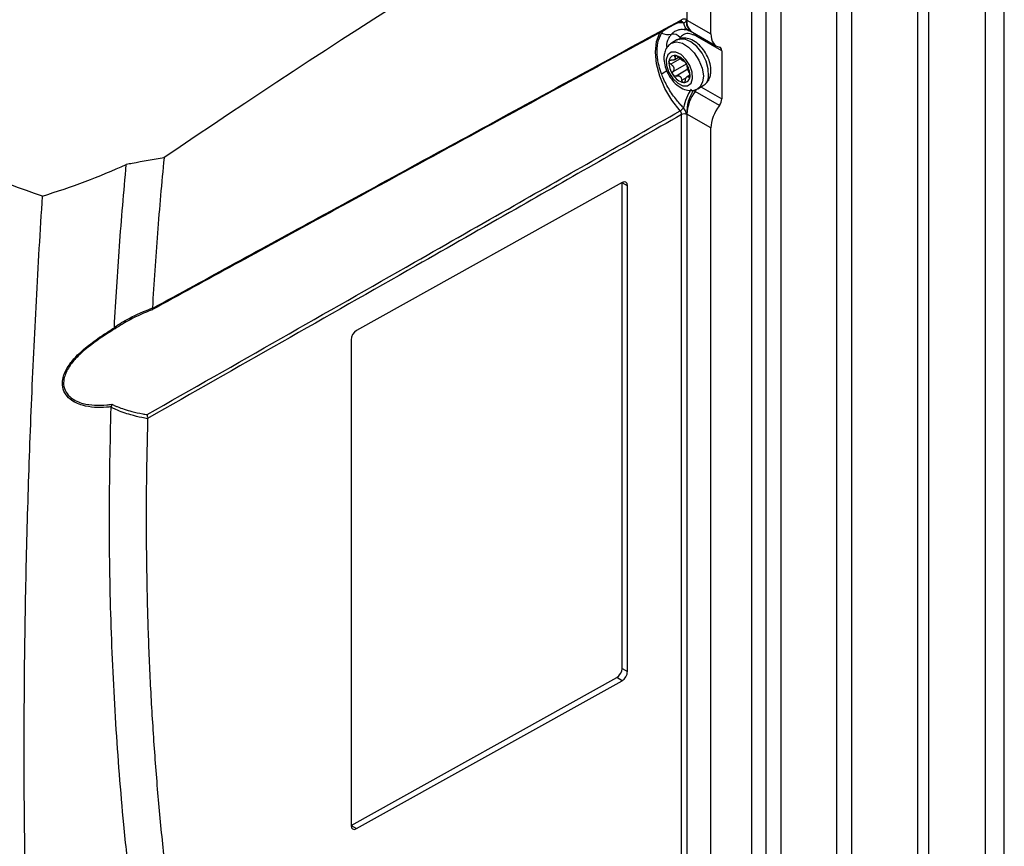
# Model space of a CAD drawing. Header units: millimetres. Extents: x -0.53 to 0.61, y -0.22 to 0.52.
# Tile 76 of 77: x 0.44 to 0.57, y 0.28 to 0.39. Entities that reach past the tile are written whole.
import ezdxf

# ---------------------------------------------------------------- set-up
doc = ezdxf.new("R2010")
doc.units = ezdxf.units.MM
doc.layers.add('FORMAT', color=7, linetype='Continuous')

msp = doc.modelspace()

# ---------------------------------------------------------------- linework, layer by layer
at = {"layer": 'FORMAT', "color": 7, "linetype": 'Continuous', "lineweight": 25}
for p, q in [((0.563234, 0.233338), (0.563234, 0.443189)), ((0.564648, 0.443189), (0.564648, 0.233338)), ((0.574725, 0.230378), (0.574725, 0.440229)), ((0.554426, 0.438104), (0.554426, 0.228253)), ((0.57225, 0.228949), (0.57225, 0.4388)), ((0.552492, 0.226681), (0.552492, 0.436532)), ((0.545055, 0.427639), (0.545055, 0.217788)), ((0.541168, 0.424939), (0.541168, 0.215017)), ((0.543121, 0.216216), (0.543121, 0.426067)), ((0.535772, 0.392618), (0.535772, 0.421824)), ((0.532583, 0.419973), (0.532583, 0.394513)), ((0.531841, 0.394304), (0.531833, 0.394305)), ((0.532543, 0.394461), (0.532582, 0.39446)), ((0.532583, 0.394513), (0.532582, 0.39446)), ((0.532582, 0.39446), (0.535772, 0.392618)), ((0.533129, 0.392948), (0.533309, 0.392853)), ((0.533307, 0.392858), (0.53651, 0.391009)), ((0.533764, 0.392352), (0.533556, 0.392453)), ((0.533996, 0.392221), (0.533764, 0.392352)), ((0.537211, 0.390365), (0.533996, 0.392221)), ((0.531255, 0.391821), (0.530548, 0.391413)), ((0.531671, 0.392148), (0.53152, 0.391785)), ((0.531203, 0.38972), (0.530967, 0.389584)), ((0.537211, 0.390365), (0.537211, 0.383991)), ((0.531693, 0.389317), (0.53045, 0.3886)), ((0.530745, 0.387628), (0.53251, 0.388647)), ((0.530916, 0.389205), (0.531462, 0.38952)), ((0.532718, 0.387938), (0.531154, 0.387035)), ((0.53297, 0.387148), (0.532621, 0.386947)), ((0.532829, 0.386888), (0.532976, 0.386973)), ((0.531903, 0.386496), (0.53253, 0.386859)), ((0.534048, 0.38535), (0.534755, 0.385759)), ((0.533682, 0.384987), (0.533435, 0.385126)), ((0.536891, 0.383134), (0.533682, 0.384987)), ((0.534452, 0.385584), (0.537211, 0.383991)), ((0.531882, 0.255705), (0.531882, 0.381924)), ((0.535772, 0.380134), (0.532582, 0.381975)), ((0.532582, 0.381975), (0.532583, 0.381921)), ((0.532583, 0.381921), (0.532583, 0.255701)), ((0.535772, 0.253806), (0.535772, 0.380134)), ((0.523968, 0.372873), (0.488715, 0.35322)), ((0.523981, 0.308359), (0.523981, 0.372866)), ((0.524688, 0.372458), (0.523981, 0.372866)), ((0.524688, 0.307951), (0.524688, 0.372458)), ((0.461614, 0.356231), (0.461617, 0.356177)), ((0.487996, 0.352002), (0.487996, 0.287496)), ((0.460983, 0.34156), (0.46098, 0.341526)), ((0.523981, 0.308359), (0.524688, 0.307951)), ((0.488008, 0.287489), (0.523261, 0.307141)), ((0.488715, 0.28708), (0.523968, 0.306733)), ((0.523968, 0.306733), (0.523261, 0.307141)), ((0.488008, 0.287489), (0.488715, 0.28708))]:
    msp.add_line(p, q, dxfattribs=at)
at = {"layer": 'FORMAT', "color": 7, "linetype": 'Continuous', "lineweight": 25, "flags": 128}
for points in [[(0.531678, 0.382412), (0.530585, 0.383816), (0.529671, 0.385382), (0.528982, 0.387028), (0.528554, 0.388671), (0.528409, 0.390225), (0.528554, 0.391613), (0.528982, 0.392761), (0.529013, 0.392815)], [(0.530535, 0.391405), (0.530546, 0.391411), (0.531208, 0.391577), (0.531989, 0.391395), (0.532803, 0.390888), (0.533562, 0.390109), (0.534185, 0.389142), (0.534603, 0.388093), (0.534771, 0.387076), (0.534671, 0.3862), (0.534314, 0.38556), (0.534054, 0.385354)], [(0.535461, 0.387022), (0.535427, 0.387982), (0.53513, 0.389029), (0.534602, 0.390051), (0.533902, 0.390936), (0.533104, 0.391588), (0.532296, 0.391937), (0.531565, 0.391945), (0.531255, 0.391821)], [(0.529837, 0.389236), (0.529887, 0.388413), (0.530197, 0.387522), (0.53072, 0.3867), (0.531374, 0.386072), (0.532062, 0.385734), (0.532678, 0.385736), (0.533129, 0.386079), (0.533345, 0.38671), (0.533295, 0.387534), (0.532985, 0.388425), (0.532462, 0.389246), (0.531808, 0.389874), (0.53112, 0.390213), (0.530504, 0.39021), (0.530053, 0.389868), (0.529837, 0.389236)]]:
    msp.add_lwpolyline(points, dxfattribs=at)
at = {"layer": 'FORMAT', "color": 7, "linetype": 'Continuous', "lineweight": 25}
for centre, radius, start, end in [((0.531813, 0.39395), 0.0003551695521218, 27.170724, 85.445336), ((0.532229, 0.393829), 0.0007704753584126, 62.656484, 116.766219), ((0.533495, 0.394291), 0.0013775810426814, 187.446247, 243.011867), ((0.533992, 0.394158), 0.0014799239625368, 168.183042, 234.523704), ((0.534262, 0.394255), 0.0016927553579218, 173.043873, 235.643947), ((0.530141, 0.395411), 0.0028530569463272, 251.170023, 277.979346), ((0.530759, 0.391474), 0.0011333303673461, 36.463848, 101.283374), ((0.532827, 0.392414), 0.0007303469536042, 3.056798, 28.763665), ((0.533075, 0.392358), 0.0006895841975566, 359.533111, 22.720694), ((0.533296, 0.392234), 0.0006999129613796, 358.926236, 21.147714), ((0.530992, 0.388987), 0.0007875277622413, 86.084172, 181.168694), ((0.530605, 0.387698), 0.0021212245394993, 30.51689, 77.990524), ((0.533006, 0.388837), 0.0028044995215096, 177.262504, 216.431014), ((0.532376, 0.389838), 0.0008346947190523, 227.315783, 241.191632), ((0.530954, 0.387862), 0.0016094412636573, 50.661969, 57.845446), ((0.530176, 0.38711), 0.0028044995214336, 357.262504, 36.431014), ((0.522401, 0.398588), 0.0131836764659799, 301.150978, 304.791622), ((0.532577, 0.388249), 0.0021212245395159, 210.51689, 257.990524), ((0.532582, 0.388289), 0.0016094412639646, 230.661969, 237.845446), ((0.53116, 0.386312), 0.0008346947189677, 47.315783, 61.191632), ((0.53219, 0.38696), 0.0007875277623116, 266.084172, 1.168694), ((0.53396, 0.387032), 0.0015018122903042, 301.979889, 359.591187), ((0.538622, 0.381519), 0.0066222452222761, 145.45614, 168.656967), ((0.538376, 0.382026), 0.0058325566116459, 147.891652, 180.102741), ((0.537887, 0.381744), 0.0053100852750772, 142.36423, 177.503641), ((0.532298, 0.386011), 0.0017220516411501, 323.490523, 334.114108), ((0.530854, 0.38377), 0.0015890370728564, 301.256158, 323.359456), ((0.532229, 0.381236), 0.0007704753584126, 62.656484, 116.766219)]:
    msp.add_arc(centre, radius, start, end, dxfattribs=at)
for centre, major_axis, start_param, end_param in [((0.549971, -0.489525), (0.5779224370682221, 0.9664508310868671), 0.8166847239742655, 0.9017251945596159), ((0.53829, 0.394022), (0.001796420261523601, 0.003004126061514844), 2.365149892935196, 3.346915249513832), ((0.536491, 0.389964), (0.000513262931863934, 0.0008583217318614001), 5.506742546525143, 6.488507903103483), ((0.53829, 0.381538), (0.001796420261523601, 0.003004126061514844), 1.383384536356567, 2.365149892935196), ((0.536491, 0.38359), (0.000513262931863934, 0.0008583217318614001), 4.524977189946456, 5.506742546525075), ((0.523968, 0.372056), (0.0005132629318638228, 0.0008583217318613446), 5.506742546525, 7.077538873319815), ((0.488715, 0.352404), (0.0005132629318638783, 0.0008583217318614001), 0.7943535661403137, 2.365149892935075), ((0.523261, 0.307958), (0.000513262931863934, 0.0008583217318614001), 3.935946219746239, 5.506742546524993), ((0.523968, 0.30755), (0.0005132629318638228, 0.0008583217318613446), 3.935946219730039, 5.506742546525), ((0.488715, 0.287897), (0.0005132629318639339, 0.0008583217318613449), 2.365149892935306, 3.935946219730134)]:
    msp.add_ellipse(centre, major_axis=major_axis, ratio=0.587369, start_param=start_param, end_param=end_param, dxfattribs=at)
for points, knots in [([(0.4470254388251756, 0.3710820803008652), (0.4413897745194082, 0.3730675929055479), (0.4329309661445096, 0.3760477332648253), (0.4221035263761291, 0.3804810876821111), (0.4136332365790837, 0.3841839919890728), (0.4048893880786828, 0.3883208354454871), (0.3959202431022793, 0.3929274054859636), (0.3872267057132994, 0.3977720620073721), (0.3780112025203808, 0.403340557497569), (0.3684018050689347, 0.4097034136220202), (0.3585498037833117, 0.4169530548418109), (0.3491976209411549, 0.4245368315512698), (0.3434588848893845, 0.4298623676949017), (0.3405863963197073, 0.4325280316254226)], [0, 0, 0, 0, 0.1330292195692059, 0.1996692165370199, 0.2664282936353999, 0.3458288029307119, 0.4253313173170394, 0.505143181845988, 0.5850590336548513, 0.6882303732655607, 0.7916257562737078, 0.8956995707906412, 1, 1, 1, 1]), ([(0.5316783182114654, 0.3942646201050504), (0.5238102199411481, 0.3899738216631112), (0.5121623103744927, 0.383621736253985), (0.4961058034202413, 0.3748577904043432), (0.4805985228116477, 0.3663907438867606), (0.4688707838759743, 0.3599826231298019), (0.4615511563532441, 0.3559831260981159)], [0, 0, 0, 0, 0.3366198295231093, 0.4983310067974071, 0.6868935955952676, 1, 1, 1, 1]), ([(0.4616165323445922, 0.3561767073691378), (0.4689740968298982, 0.3601956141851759), (0.4807416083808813, 0.3666233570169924), (0.4962910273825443, 0.375109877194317), (0.5123554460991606, 0.3838741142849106), (0.524009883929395, 0.3902260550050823), (0.5318823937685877, 0.3945167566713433)], [0, 0, 0, 0, 0.3141294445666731, 0.502411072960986, 0.6638813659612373, 1, 1, 1, 1]), ([(0.5313917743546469, 0.3941083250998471), (0.5314765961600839, 0.3941187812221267), (0.5317140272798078, 0.3941480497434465), (0.531966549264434, 0.3941264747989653), (0.5321288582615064, 0.3941126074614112)], [0, 0, 0, 0, 0.3572480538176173, 1, 1, 1, 1]), ([(0.5316783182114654, 0.3942646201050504), (0.5316959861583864, 0.3942650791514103), (0.5317308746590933, 0.3942659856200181), (0.5317600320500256, 0.3942792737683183), (0.531774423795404, 0.3942858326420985)], [0, 0, 0, 0, 0.5064117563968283, 1, 1, 1, 1]), ([(0.531774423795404, 0.3942858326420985), (0.5317752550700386, 0.3942861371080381), (0.5317913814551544, 0.3942920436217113), (0.5318167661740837, 0.3943152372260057), (0.5318482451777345, 0.3943550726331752), (0.5318699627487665, 0.394407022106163), (0.5318793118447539, 0.3944544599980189), (0.5318822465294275, 0.3944921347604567), (0.5318823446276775, 0.3945085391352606), (0.5318823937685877, 0.3945167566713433)], [0, 0, 0, 0, 0.0112090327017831, 0.2174506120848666, 0.4296816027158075, 0.635919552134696, 0.848144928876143, 0.923930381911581, 1, 1, 1, 1]), ([(0.5317770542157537, 0.3942793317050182), (0.5317990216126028, 0.3942902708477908), (0.5318297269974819, 0.3943055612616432), (0.5318316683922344, 0.3943046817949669), (0.5318322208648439, 0.3943044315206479)], [0, 0, 0, 0, 0.715424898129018, 1, 1, 1, 1]), ([(0.5321288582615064, 0.3941126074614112), (0.5321809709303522, 0.3941167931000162), (0.5322947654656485, 0.3941259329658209), (0.5324064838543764, 0.3942250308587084), (0.532463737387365, 0.3943367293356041), (0.5324901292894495, 0.3944080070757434), (0.5325078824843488, 0.3944428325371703), (0.5325251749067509, 0.3944585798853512), (0.5325379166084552, 0.3944602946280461), (0.5325430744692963, 0.3944609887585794)], [0, 0, 0, 0, 0.2697429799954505, 0.5890175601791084, 0.7924493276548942, 0.8883926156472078, 0.9399609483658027, 0.9756960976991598, 1, 1, 1, 1]), ([(0.5292204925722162, 0.3873056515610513), (0.5290984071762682, 0.3876638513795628), (0.5287960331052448, 0.388551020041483), (0.5285779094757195, 0.3899777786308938), (0.5286578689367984, 0.3915041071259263), (0.5290326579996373, 0.3923079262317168), (0.529220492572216, 0.3927107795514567)], [0, 0, 0, 0, 0.1744043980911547, 0.4319547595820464, 0.7153104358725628, 1, 1, 1, 1]), ([(0.529220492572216, 0.3927107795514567), (0.5292272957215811, 0.3927221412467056), (0.5292943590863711, 0.3928341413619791), (0.5293744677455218, 0.3929313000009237), (0.529446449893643, 0.3930186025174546)], [0, 0, 0, 0, 0.1014436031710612, 1, 1, 1, 1]), ([(0.5299497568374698, 0.3908214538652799), (0.5299397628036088, 0.3909544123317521), (0.5298959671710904, 0.3915370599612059), (0.53018141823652, 0.3921163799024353), (0.5304660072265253, 0.3924915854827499), (0.5305373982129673, 0.392585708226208)], [0, 0, 0, 0, 0.181332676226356, 0.7946320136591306, 1, 1, 1, 1]), ([(0.5305373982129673, 0.392585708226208), (0.5306525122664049, 0.3927026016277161), (0.5308861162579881, 0.3929398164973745), (0.5313283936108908, 0.3931561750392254), (0.5317724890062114, 0.3932655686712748), (0.5320757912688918, 0.3932428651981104), (0.5322036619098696, 0.3932332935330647)], [0, 0, 0, 0, 0.2672647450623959, 0.5423674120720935, 0.807064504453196, 1, 1, 1, 1]), ([(0.5335562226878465, 0.3924525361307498), (0.5332868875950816, 0.3925466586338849), (0.5327483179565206, 0.3927348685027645), (0.5320934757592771, 0.3925860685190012), (0.5318025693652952, 0.3922845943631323), (0.5316706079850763, 0.3921478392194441)], [0, 0, 0, 0, 0.3534131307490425, 0.706694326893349, 1, 1, 1, 1]), ([(0.5324933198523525, 0.3931809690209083), (0.5324202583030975, 0.3932088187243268), (0.5323167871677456, 0.3932482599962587), (0.532213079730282, 0.3932374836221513), (0.5321826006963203, 0.3932343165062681)], [0, 0, 0, 0, 0.7061056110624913, 1, 1, 1, 1]), ([(0.5322035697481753, 0.3932296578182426), (0.5322563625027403, 0.3932309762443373), (0.5324212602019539, 0.393235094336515), (0.5326927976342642, 0.3931251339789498), (0.532877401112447, 0.3930503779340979)], [0, 0, 0, 0, 0.3201545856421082, 1, 1, 1, 1]), ([(0.53287126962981, 0.3930657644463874), (0.5329194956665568, 0.3930439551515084), (0.5329845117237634, 0.3930145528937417), (0.5330485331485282, 0.3929895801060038), (0.5330807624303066, 0.3929763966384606), (0.5330870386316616, 0.3929737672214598), (0.5331201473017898, 0.3929592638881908), (0.5331356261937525, 0.3929511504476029), (0.5331483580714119, 0.3929444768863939)], [0, 0, 0, 0, 0.3141898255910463, 0.4235758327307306, 0.5052911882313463, 0.5725767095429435, 0.6484308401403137, 1, 1, 1, 1]), ([(0.5305392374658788, 0.3913830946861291), (0.5303581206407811, 0.3912576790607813), (0.5299747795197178, 0.3909922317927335), (0.5296633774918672, 0.3903906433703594), (0.52958467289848, 0.3899508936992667), (0.529550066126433, 0.3897575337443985)], [0, 0, 0, 0, 0.3341384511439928, 0.7072176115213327, 1, 1, 1, 1]), ([(0.5357532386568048, 0.3874136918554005), (0.5357639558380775, 0.3875900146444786), (0.5357932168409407, 0.3880714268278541), (0.535633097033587, 0.3889114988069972), (0.5352351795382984, 0.3898795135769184), (0.5346386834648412, 0.390768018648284), (0.533890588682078, 0.391493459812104), (0.5330740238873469, 0.391957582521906), (0.5322668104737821, 0.3921061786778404), (0.531634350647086, 0.3920482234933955), (0.5313558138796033, 0.3918446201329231), (0.5312753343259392, 0.3917857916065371)], [0, 0, 0, 0, 0.0743105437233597, 0.2028892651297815, 0.3328518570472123, 0.4632630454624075, 0.5958685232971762, 0.7333044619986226, 0.8482794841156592, 0.9561623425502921, 1, 1, 1, 1]), ([(0.529550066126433, 0.3897575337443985), (0.5295393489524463, 0.3895812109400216), (0.5295100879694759, 0.389099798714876), (0.5296702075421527, 0.3882597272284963), (0.5300681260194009, 0.3872917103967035), (0.5306646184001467, 0.3864032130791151), (0.5314127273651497, 0.3856777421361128), (0.5322292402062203, 0.3852137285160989), (0.5330366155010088, 0.3850647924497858), (0.5336720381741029, 0.3851239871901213), (0.5339530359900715, 0.3853298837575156), (0.534036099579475, 0.3853907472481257)], [0, 0, 0, 0, 0.0742040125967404, 0.202598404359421, 0.332374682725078, 0.4625989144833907, 0.5950142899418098, 0.7322532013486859, 0.8470633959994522, 0.95479159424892, 0.9999999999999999, 0.9999999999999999, 0.9999999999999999, 0.9999999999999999]), ([(0.5309674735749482, 0.3895840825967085), (0.5309815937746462, 0.3895570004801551), (0.5310101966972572, 0.3895021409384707), (0.5310300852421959, 0.3894262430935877), (0.5310312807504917, 0.38935617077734), (0.5310119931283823, 0.3892951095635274), (0.530971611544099, 0.3892418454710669), (0.5309117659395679, 0.3891989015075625), (0.5308332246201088, 0.3891667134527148), (0.5307389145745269, 0.3891469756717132), (0.5306310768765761, 0.3891396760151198), (0.5305526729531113, 0.3891470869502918), (0.5305129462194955, 0.3891508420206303)], [0, 0, 0, 0, 0.103402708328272, 0.2094601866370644, 0.3055668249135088, 0.404695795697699, 0.4982495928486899, 0.5953018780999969, 0.6912090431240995, 0.7903053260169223, 0.8937491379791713, 1, 1, 1, 1]), ([(0.5310461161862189, 0.389772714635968), (0.5310221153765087, 0.3897721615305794), (0.5309741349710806, 0.3897710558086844), (0.5309361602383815, 0.389733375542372), (0.5309288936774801, 0.389673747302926), (0.5309480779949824, 0.3896188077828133), (0.5309655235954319, 0.3895875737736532), (0.5309674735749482, 0.3895840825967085)], [0, 0, 0, 0, 0.2355200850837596, 0.4708319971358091, 0.7119519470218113, 0.9678034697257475, 1, 1, 1, 1]), ([(0.5314391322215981, 0.3895425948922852), (0.5314061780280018, 0.3895734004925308), (0.5313401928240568, 0.3896350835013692), (0.5312520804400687, 0.3896939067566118), (0.5311717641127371, 0.3897370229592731), (0.5311085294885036, 0.3897632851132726), (0.5310636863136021, 0.3897700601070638), (0.5310461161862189, 0.389772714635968)], [0, 0, 0, 0, 0.2724766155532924, 0.5455883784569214, 0.6126147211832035, 0.8482175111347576, 1, 1, 1, 1]), ([(0.5304502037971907, 0.3885999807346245), (0.5304108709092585, 0.3886248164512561), (0.5303321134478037, 0.3886745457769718), (0.5302480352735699, 0.3887798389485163), (0.5302038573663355, 0.3888839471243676), (0.5302046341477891, 0.388944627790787), (0.5302049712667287, 0.3889709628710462)], [0, 0, 0, 0, 0.2726506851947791, 0.5459369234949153, 0.8029390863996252, 1, 1, 1, 1]), ([(0.5302049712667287, 0.3889709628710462), (0.5302120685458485, 0.3890000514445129), (0.5302262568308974, 0.3890582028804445), (0.5302919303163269, 0.3891193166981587), (0.5303835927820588, 0.3891539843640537), (0.5304633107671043, 0.3891567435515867), (0.5305079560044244, 0.3891514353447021), (0.5305129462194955, 0.3891508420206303)], [0, 0, 0, 0, 0.2355200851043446, 0.4708319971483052, 0.7119519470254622, 0.9678034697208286, 1, 1, 1, 1]), ([(0.5304502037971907, 0.3885999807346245), (0.530486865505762, 0.3885787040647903), (0.5305611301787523, 0.3885356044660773), (0.5306580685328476, 0.3884553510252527), (0.5307408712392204, 0.3883647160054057), (0.5308041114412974, 0.3882670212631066), (0.5308479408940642, 0.3881610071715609), (0.5308698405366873, 0.3880517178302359), (0.5308699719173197, 0.3879401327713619), (0.5308487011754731, 0.3878302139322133), (0.5308079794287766, 0.38772316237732), (0.5307659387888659, 0.3876597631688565), (0.5307446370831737, 0.3876276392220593)], [0, 0, 0, 0, 0.1034027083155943, 0.2094601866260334, 0.3055668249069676, 0.4046957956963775, 0.4982495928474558, 0.5953018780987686, 0.6912090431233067, 0.7903053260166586, 0.8937491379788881, 1, 1, 1, 1]), ([(0.5318101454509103, 0.3892247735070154), (0.5317801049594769, 0.3892477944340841), (0.5317190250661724, 0.3892946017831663), (0.531623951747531, 0.3893725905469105), (0.5315283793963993, 0.3894557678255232), (0.5314691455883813, 0.3895133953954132), (0.5314391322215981, 0.3895425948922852)], [0, 0, 0, 0, 0.2369844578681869, 0.4818491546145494, 0.7374564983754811, 1, 1, 1, 1]), ([(0.5321880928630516, 0.389003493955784), (0.5321636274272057, 0.3890071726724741), (0.5321163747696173, 0.3890142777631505), (0.5320201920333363, 0.3890768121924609), (0.5319738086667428, 0.3891069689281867)], [0, 0, 0, 0, 0.5177578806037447, 0.9999999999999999, 0.9999999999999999, 0.9999999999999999, 0.9999999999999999]), ([(0.5321880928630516, 0.389003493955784), (0.5322016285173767, 0.3890008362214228), (0.532228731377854, 0.388995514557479), (0.5322811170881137, 0.3889532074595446), (0.5323341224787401, 0.388900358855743), (0.5323797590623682, 0.3888482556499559), (0.5324173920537, 0.3887956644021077), (0.5324321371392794, 0.3887750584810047)], [0, 0, 0, 0, 0.2724766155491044, 0.5455883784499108, 0.6126147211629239, 0.8482175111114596, 1, 1, 1, 1]), ([(0.5324321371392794, 0.3887750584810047), (0.532454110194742, 0.3887414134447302), (0.5324980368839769, 0.3886741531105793), (0.5325494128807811, 0.3885721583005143), (0.5325844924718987, 0.3884820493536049), (0.5325954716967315, 0.3884330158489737), (0.5325968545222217, 0.388413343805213), (0.5325970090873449, 0.3884111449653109)], [0, 0, 0, 0, 0.2355200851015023, 0.470831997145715, 0.7119519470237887, 0.9678034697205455, 1, 1, 1, 1]), ([(0.532891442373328, 0.3874388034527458), (0.5328773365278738, 0.387473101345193), (0.5328487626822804, 0.3875425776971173), (0.5328084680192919, 0.387655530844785), (0.5327698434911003, 0.3877716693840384), (0.5327340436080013, 0.3878852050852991), (0.5326998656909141, 0.3879967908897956), (0.5326687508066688, 0.3881007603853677), (0.5326411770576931, 0.3881965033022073), (0.5326188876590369, 0.3882812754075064), (0.5326025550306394, 0.3883553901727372), (0.5325988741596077, 0.3883923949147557), (0.5325970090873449, 0.3884111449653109)], [0, 0, 0, 0, 0.103402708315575, 0.2094601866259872, 0.3055668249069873, 0.4046957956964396, 0.4982495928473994, 0.5953018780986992, 0.6912090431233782, 0.7903053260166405, 0.8937491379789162, 1, 1, 1, 1]), ([(0.5321288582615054, 0.3828218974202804), (0.5319782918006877, 0.3829786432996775), (0.5316759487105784, 0.3832933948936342), (0.5311889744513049, 0.3838702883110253), (0.5306737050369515, 0.3845543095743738), (0.5301621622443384, 0.3853427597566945), (0.5297121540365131, 0.386159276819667), (0.5294096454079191, 0.3868154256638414), (0.529261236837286, 0.3872000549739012), (0.5292204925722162, 0.3873056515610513)], [0, 0, 0, 0, 0.1248062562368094, 0.2506156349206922, 0.422549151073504, 0.5972774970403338, 0.7650320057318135, 0.9354916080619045, 1, 1, 1, 1]), ([(0.5307498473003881, 0.3871715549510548), (0.5307298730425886, 0.3872063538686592), (0.5306899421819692, 0.3872759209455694), (0.5306699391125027, 0.3873960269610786), (0.5306828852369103, 0.3875138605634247), (0.5307168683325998, 0.3875888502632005), (0.530741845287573, 0.387623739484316), (0.5307446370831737, 0.3876276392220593)], [0, 0, 0, 0, 0.2355200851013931, 0.4708319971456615, 0.7119519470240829, 0.9678034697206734, 1, 1, 1, 1]), ([(0.5311535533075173, 0.3870352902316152), (0.5311157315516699, 0.3870239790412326), (0.5310399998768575, 0.3870013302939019), (0.530919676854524, 0.3870261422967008), (0.5308182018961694, 0.3870861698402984), (0.5307705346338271, 0.3871457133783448), (0.5307498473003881, 0.3871715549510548)], [0, 0, 0, 0, 0.2726506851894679, 0.5459369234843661, 0.8029390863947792, 1, 1, 1, 1]), ([(0.5311535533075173, 0.3870352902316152), (0.531223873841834, 0.3870580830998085), (0.5313596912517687, 0.3871021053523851), (0.5314959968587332, 0.3870627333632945), (0.5315617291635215, 0.3870437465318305)], [0, 0, 0, 0, 0.5177578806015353, 1, 1, 1, 1]), ([(0.5323741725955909, 0.3864547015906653), (0.5323826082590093, 0.386494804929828), (0.5323996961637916, 0.3865760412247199), (0.5324364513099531, 0.386684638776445), (0.5324794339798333, 0.3867802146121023), (0.5325261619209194, 0.3868571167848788), (0.5325761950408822, 0.3869159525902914), (0.532626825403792, 0.3869535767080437), (0.5326779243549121, 0.3869699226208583), (0.5327286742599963, 0.3869645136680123), (0.5327794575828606, 0.386938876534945), (0.5328121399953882, 0.3869050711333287), (0.5328286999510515, 0.3868879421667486)], [0, 0, 0, 0, 0.1034027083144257, 0.2094601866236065, 0.3055668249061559, 0.4046957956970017, 0.4982495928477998, 0.5953018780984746, 0.691209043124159, 0.7903053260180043, 0.8937491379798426, 0.9999999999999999, 0.9999999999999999, 0.9999999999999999, 0.9999999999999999]), ([(0.532977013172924, 0.386975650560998), (0.5329719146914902, 0.3869477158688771), (0.5329617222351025, 0.3868918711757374), (0.5329274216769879, 0.3868488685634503), (0.5328837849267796, 0.3868419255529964), (0.5328490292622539, 0.3868651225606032), (0.5328307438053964, 0.3868856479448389), (0.5328286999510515, 0.3868879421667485)], [0, 0, 0, 0, 0.2355200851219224, 0.4708319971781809, 0.7119519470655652, 0.9678034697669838, 1, 1, 1, 1]), ([(0.532891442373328, 0.3874388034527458), (0.5329065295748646, 0.387399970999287), (0.5329367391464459, 0.3873222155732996), (0.532968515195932, 0.3871867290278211), (0.5329827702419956, 0.3870653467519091), (0.5329787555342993, 0.3870027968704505), (0.532977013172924, 0.386975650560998)], [0, 0, 0, 0, 0.2726506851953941, 0.5459369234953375, 0.8029390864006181, 1, 1, 1, 1]), ([(0.5347495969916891, 0.3857763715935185), (0.5349360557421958, 0.3859051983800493), (0.5353249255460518, 0.3861738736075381), (0.5356400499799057, 0.3867804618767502), (0.53571866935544, 0.3872202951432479), (0.5357532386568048, 0.3874136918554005)], [0, 0, 0, 0, 0.3404293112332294, 0.7099837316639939, 1, 1, 1, 1]), ([(0.5317253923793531, 0.3869259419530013), (0.5317476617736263, 0.3868984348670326), (0.5317929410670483, 0.3868425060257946), (0.5318434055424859, 0.3867387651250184), (0.531882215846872, 0.3866228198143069), (0.5318956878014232, 0.3865387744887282), (0.531902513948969, 0.386496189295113)], [0, 0, 0, 0, 0.2369844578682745, 0.4818491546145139, 0.7374564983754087, 1, 1, 1, 1]), ([(0.5321358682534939, 0.3861738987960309), (0.5321097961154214, 0.3861801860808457), (0.5320576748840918, 0.3861927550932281), (0.5319876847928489, 0.3862608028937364), (0.5319329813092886, 0.3863578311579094), (0.5319097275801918, 0.3864430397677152), (0.5319032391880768, 0.3864908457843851), (0.531902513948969, 0.386496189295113)], [0, 0, 0, 0, 0.2355200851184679, 0.4708319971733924, 0.7119519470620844, 0.9678034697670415, 1, 1, 1, 1]), ([(0.5323741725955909, 0.3864547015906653), (0.5323635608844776, 0.3864115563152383), (0.5323423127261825, 0.3863251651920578), (0.5322799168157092, 0.3862295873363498), (0.5322076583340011, 0.3861768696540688), (0.5321575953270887, 0.3861747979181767), (0.5321358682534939, 0.3861738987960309)], [0, 0, 0, 0, 0.2726506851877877, 0.5459369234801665, 0.8029390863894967, 1, 1, 1, 1]), ([(0.4609214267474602, 0.3420685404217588), (0.4727574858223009, 0.3488099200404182), (0.4890051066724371, 0.3580639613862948), (0.512590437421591, 0.3715146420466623), (0.5243398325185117, 0.3782223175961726), (0.5316783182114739, 0.3824118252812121)], [0, 0, 0, 0, 0.501800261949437, 0.6888323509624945, 1, 1, 1, 1]), ([(0.5318823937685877, 0.381924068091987), (0.5245397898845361, 0.3777392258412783), (0.5127838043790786, 0.3710390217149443), (0.4891507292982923, 0.3575817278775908), (0.472860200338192, 0.3483158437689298), (0.4609830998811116, 0.3415602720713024)], [0, 0, 0, 0, 0.3106933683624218, 0.497440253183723, 1, 1, 1, 1]), ([(0.5318823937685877, 0.381924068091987), (0.5318816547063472, 0.3819473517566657), (0.5318801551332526, 0.3819945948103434), (0.5318651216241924, 0.3820703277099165), (0.5318409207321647, 0.3821478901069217), (0.531807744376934, 0.3822241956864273), (0.5317662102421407, 0.3822983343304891), (0.5317281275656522, 0.3823525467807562), (0.5316979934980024, 0.3823897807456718), (0.5316848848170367, 0.3824044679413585), (0.5316783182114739, 0.3824118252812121)], [0, 0, 0, 0, 0.1465656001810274, 0.2973847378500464, 0.4439359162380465, 0.5947430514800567, 0.7412916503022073, 0.8920947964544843, 0.9459464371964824, 1, 1, 1, 1]), ([(0.5325430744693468, 0.3820150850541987), (0.5325361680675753, 0.3820227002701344), (0.5325201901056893, 0.3820403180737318), (0.5324861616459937, 0.382114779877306), (0.5324499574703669, 0.3822815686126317), (0.5323378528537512, 0.3825541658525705), (0.5321980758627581, 0.3827332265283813), (0.5321288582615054, 0.3828218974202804)], [0, 0, 0, 0, 0.0328584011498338, 0.0760179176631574, 0.2645991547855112, 0.6358293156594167, 1, 1, 1, 1]), ([(0.5325817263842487, 0.3819754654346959), (0.5325754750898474, 0.381982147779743), (0.5325629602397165, 0.381995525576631), (0.5325497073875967, 0.3820085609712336), (0.5325430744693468, 0.3820150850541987)], [0, 0, 0, 0, 0.4995101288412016, 1, 1, 1, 1]), ([(0.4470253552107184, 0.3710821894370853), (0.4489348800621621, 0.3717027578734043), (0.4527718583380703, 0.3729497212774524), (0.4563524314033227, 0.3744999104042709), (0.4581510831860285, 0.3752786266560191)], [0, 0, 0, 0, 0.4976637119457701, 1, 1, 1, 1]), ([(0.4565688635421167, 0.3536838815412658), (0.4567733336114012, 0.357255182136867), (0.4571824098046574, 0.3644001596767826), (0.4578281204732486, 0.371651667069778), (0.4581510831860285, 0.3752786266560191)], [0, 0, 0, 0, 0.4998337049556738, 1, 1, 1, 1]), ([(0.4631580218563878, 0.3761901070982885), (0.4617546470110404, 0.3759356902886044), (0.4600855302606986, 0.3756330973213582), (0.4584167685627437, 0.3753273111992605), (0.4581510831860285, 0.3752786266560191)], [0, 0, 0, 0, 0.8407889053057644, 1, 1, 1, 1]), ([(0.4631580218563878, 0.3761901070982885), (0.4628510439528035, 0.3728419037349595), (0.4622369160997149, 0.3661436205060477), (0.4618219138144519, 0.3595356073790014), (0.4616143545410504, 0.356230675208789)], [0, 0, 0, 0, 0.4998599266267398, 1, 1, 1, 1]), ([(0.4449350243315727, 0.2701280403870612), (0.4447903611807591, 0.2777131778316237), (0.4445009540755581, 0.2928876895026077), (0.4446602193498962, 0.3127990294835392), (0.4450488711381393, 0.3296496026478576), (0.4455365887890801, 0.3433722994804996), (0.4461765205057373, 0.3571752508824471), (0.4467423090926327, 0.3664462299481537), (0.4470252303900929, 0.3710821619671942)], [0, 0, 0, 0, 0.2301958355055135, 0.4605202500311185, 0.5953256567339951, 0.7301569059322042, 0.8650655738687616, 1, 1, 1, 1]), ([(0.4565688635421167, 0.3536838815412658), (0.4572066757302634, 0.3540880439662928), (0.458791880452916, 0.3550925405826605), (0.4605585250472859, 0.3558049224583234), (0.4616143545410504, 0.356230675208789)], [0, 0, 0, 0, 0.402353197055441, 0.9999999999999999, 0.9999999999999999, 0.9999999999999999, 0.9999999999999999]), ([(0.4615511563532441, 0.3559831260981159), (0.4605685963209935, 0.355578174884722), (0.4588569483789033, 0.3548727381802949), (0.4573137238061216, 0.3538897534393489), (0.4566563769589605, 0.3534710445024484)], [0, 0, 0, 0, 0.5740432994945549, 1, 1, 1, 1]), ([(0.4615511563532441, 0.3559831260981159), (0.4615517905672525, 0.3559830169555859), (0.4615722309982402, 0.3559794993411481), (0.4616043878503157, 0.3559918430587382), (0.4616284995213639, 0.3560577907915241), (0.4616205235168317, 0.3561370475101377), (0.4616165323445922, 0.3561767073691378)], [0, 0, 0, 0, 0.0108174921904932, 0.3486428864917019, 0.6740625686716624, 1, 1, 1, 1]), ([(0.4561473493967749, 0.3431082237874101), (0.456142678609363, 0.3431076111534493), (0.4559416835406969, 0.3430812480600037), (0.4552016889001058, 0.3430018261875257), (0.4539127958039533, 0.3429815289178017), (0.4525368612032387, 0.3432034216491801), (0.4514584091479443, 0.3436101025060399), (0.4506279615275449, 0.3441264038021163), (0.4499372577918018, 0.3449019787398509), (0.4496140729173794, 0.345919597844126), (0.4497296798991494, 0.3471537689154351), (0.4503633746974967, 0.3484842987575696), (0.4515797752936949, 0.3499472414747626), (0.4531952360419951, 0.3513506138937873), (0.4549352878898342, 0.3525767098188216), (0.4560805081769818, 0.3532996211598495), (0.4565770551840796, 0.3536030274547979), (0.4565834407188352, 0.3536069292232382)], [0, 0, 0, 0, 0.0008165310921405, 0.035137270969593, 0.1291193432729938, 0.2250074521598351, 0.280611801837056, 0.3374923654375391, 0.4047942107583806, 0.4722627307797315, 0.5275563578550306, 0.6103795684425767, 0.6927685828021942, 0.8009636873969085, 0.9134845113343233, 0.9988874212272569, 0.9999999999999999, 0.9999999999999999, 0.9999999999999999, 0.9999999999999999]), ([(0.4566563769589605, 0.3534710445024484), (0.4561477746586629, 0.3531547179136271), (0.4550302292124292, 0.3524596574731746), (0.453302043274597, 0.351242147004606), (0.4517183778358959, 0.3498855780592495), (0.4505113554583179, 0.3484522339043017), (0.4498885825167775, 0.3471719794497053), (0.4497739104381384, 0.3459904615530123), (0.4500900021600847, 0.3450241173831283), (0.4509600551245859, 0.3440874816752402), (0.4523123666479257, 0.3434994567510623), (0.4539561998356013, 0.3432703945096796), (0.455243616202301, 0.3433077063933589), (0.4559996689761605, 0.3434115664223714), (0.4562197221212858, 0.3434417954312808)], [0, 0, 0, 0, 0.0908257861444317, 0.1995703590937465, 0.3114500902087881, 0.3928889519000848, 0.4739807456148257, 0.527805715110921, 0.5935536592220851, 0.6595832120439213, 0.770647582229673, 0.8644629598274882, 0.9605512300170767, 1, 1, 1, 1]), ([(0.4565834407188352, 0.3536069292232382), (0.4565771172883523, 0.3536228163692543), (0.4565677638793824, 0.3536463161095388), (0.4565685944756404, 0.3536746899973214), (0.4565688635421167, 0.3536838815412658)], [0, 0, 0, 0, 0.6760562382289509, 1, 1, 1, 1]), ([(0.4566563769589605, 0.3534710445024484), (0.4566563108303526, 0.3534713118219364), (0.4566544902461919, 0.353478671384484), (0.4566405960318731, 0.3535089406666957), (0.4566024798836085, 0.3535742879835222), (0.4565834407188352, 0.3536069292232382)], [0, 0, 0, 0, 0.0185153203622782, 0.5097445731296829, 1, 1, 1, 1]), ([(0.4701944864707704, 0.2223163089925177), (0.4695524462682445, 0.2245307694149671), (0.4682544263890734, 0.2290077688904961), (0.466473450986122, 0.2358986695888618), (0.4648086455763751, 0.2429512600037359), (0.4632862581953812, 0.2501259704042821), (0.461905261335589, 0.2574114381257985), (0.4606663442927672, 0.2648031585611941), (0.4595686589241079, 0.2722996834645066), (0.4586140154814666, 0.2799046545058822), (0.457609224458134, 0.2894429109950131), (0.4566936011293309, 0.3010100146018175), (0.4560619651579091, 0.3147325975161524), (0.4558230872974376, 0.3287213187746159), (0.4560283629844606, 0.3382595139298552), (0.4561310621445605, 0.3430314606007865)], [0, 0, 0, 0, 0.0616837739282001, 0.1247067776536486, 0.1877550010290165, 0.2508791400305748, 0.3140286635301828, 0.3770516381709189, 0.4400996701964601, 0.5032233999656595, 0.566372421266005, 0.6744590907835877, 0.7826727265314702, 0.8912714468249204, 1, 1, 1, 1]), ([(0.4561310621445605, 0.3430314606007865), (0.4561329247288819, 0.3430518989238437), (0.456135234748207, 0.3430772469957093), (0.4561453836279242, 0.3431031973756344), (0.4561473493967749, 0.3431082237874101)], [0, 0, 0, 0, 0.8063068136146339, 1, 1, 1, 1]), ([(0.4609802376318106, 0.3415262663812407), (0.4609802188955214, 0.3415262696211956), (0.4607289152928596, 0.3415697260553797), (0.4599757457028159, 0.3417123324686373), (0.4585367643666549, 0.3420616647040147), (0.4572633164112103, 0.3425069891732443), (0.4564202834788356, 0.3428886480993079), (0.4562143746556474, 0.3429903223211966), (0.4561310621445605, 0.3430314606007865)], [0, 0, 0, 0, 1.09163359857e-05, 0.1464171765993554, 0.4412917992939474, 0.8604009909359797, 0.9435170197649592, 1, 1, 1, 1]), ([(0.4562197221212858, 0.3434417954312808), (0.4562196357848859, 0.3434397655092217), (0.456217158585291, 0.3433815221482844), (0.4562025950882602, 0.3432638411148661), (0.4561655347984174, 0.3431594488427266), (0.4561473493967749, 0.3431082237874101)], [0, 0, 0, 0, 0.0180592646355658, 0.5181638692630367, 0.9999999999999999, 0.9999999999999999, 0.9999999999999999, 0.9999999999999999]), ([(0.4562197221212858, 0.3434417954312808), (0.4563330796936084, 0.3433884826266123), (0.4565661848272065, 0.3432788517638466), (0.4574269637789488, 0.3429154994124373), (0.4586760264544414, 0.342514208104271), (0.4600359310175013, 0.342214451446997), (0.4607250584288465, 0.3421008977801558), (0.4609214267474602, 0.3420685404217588)], [0, 0, 0, 0, 0.0789453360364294, 0.1623408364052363, 0.5839654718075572, 0.8814500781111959, 0.9999999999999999, 0.9999999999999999, 0.9999999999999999, 0.9999999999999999]), ([(0.4609802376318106, 0.3415262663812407), (0.4609181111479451, 0.3388500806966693), (0.4607917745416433, 0.3334079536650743), (0.4607806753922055, 0.3252953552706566), (0.4609051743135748, 0.3171668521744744), (0.4611788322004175, 0.3091203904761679), (0.4615979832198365, 0.3011641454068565), (0.4621629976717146, 0.2933038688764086), (0.4628733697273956, 0.2855403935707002), (0.4637296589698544, 0.2778706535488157), (0.4649314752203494, 0.2687926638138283), (0.4665950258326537, 0.2583923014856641), (0.4688734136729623, 0.2467840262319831), (0.4714974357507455, 0.2354279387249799), (0.4735576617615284, 0.2281107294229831), (0.47458831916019, 0.2244501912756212)], [0, 0, 0, 0, 0.0628542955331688, 0.1278166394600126, 0.1928055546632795, 0.2578744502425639, 0.3229700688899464, 0.3879324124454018, 0.4529213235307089, 0.5179902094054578, 0.5830858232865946, 0.6870402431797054, 0.7911036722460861, 0.8954966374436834, 1, 1, 1, 1]), ([(0.4609830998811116, 0.3415602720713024), (0.4609873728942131, 0.3416136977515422), (0.4609959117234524, 0.3417204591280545), (0.4609730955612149, 0.3418989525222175), (0.4609419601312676, 0.342013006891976), (0.4609220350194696, 0.3420668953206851), (0.4609214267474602, 0.3420685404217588)], [0, 0, 0, 0, 0.3257238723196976, 0.6508991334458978, 0.9893426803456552, 1, 1, 1, 1])]:
    msp.add_open_spline(points, degree=3, knots=knots, dxfattribs=at)

doc.saveas('drawing.dxf')
